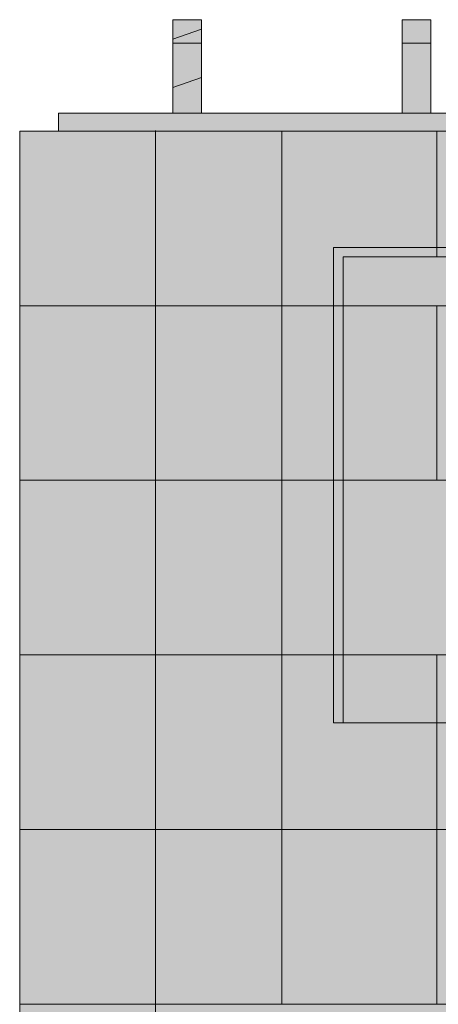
# Model space of a CAD drawing. Header units: millimetres. Extents: x 17 to 413, y 4 to 292.
# Tile 5 of 43: x 124 to 135, y 110 to 136. Entities that reach past the tile are written whole.
import ezdxf

# ---------------------------------------------------------------- set-up
doc = ezdxf.new("R2010")
doc.units = ezdxf.units.MM
for name, color, linetype in [('FILL-C_CFBB93', 7, 'Continuous'), ('FILL-C_D9C49A', 7, 'Continuous'), ('FILL-EPS', 7, 'Continuous'), ('FILL-LIGHT', 7, 'Continuous'), ('FILL-TIMBER', 7, 'Continuous'), ('LINE-C_2E8C94', 7, 'Continuous'), ('LINE-C_337880', 7, 'Continuous'), ('LINE-STEEL_GREY', 7, 'Continuous'), ('LINE-TIMBER_DK', 7, 'Continuous')]:
    doc.layers.add(name, color=color, linetype=linetype)

msp = doc.modelspace()

# ---------------------------------------------------------------- hatches: boundary and pattern name
at = {"layer": 'FILL-C_CFBB93', "true_color": 0xcfbb93}
h = msp.add_hatch(color=256, dxfattribs=at)
h.dxf.hatch_style = 1
h.paths.add_polyline_path([(127.767, 134.244), (127.767, 135.509), (128.517, 135.768), (128.517, 134.502)])
h = msp.add_hatch(color=256, dxfattribs=at)
h.dxf.hatch_style = 1
h.paths.add_polyline_path([(127.767, 135.509), (128.517, 135.768), (128.517, 134.502), (127.767, 134.244)])
at = {"layer": 'FILL-C_D9C49A', "true_color": 0xd9c49a}
h = msp.add_hatch(color=256, dxfattribs=at)
h.dxf.hatch_style = 1
h.paths.add_polyline_path([(127.767, 135.397), (127.767, 136.016), (128.517, 136.016), (128.517, 135.397)])
h = msp.add_hatch(color=256, dxfattribs=at)
h.dxf.hatch_style = 1
h.paths.add_polyline_path([(127.767, 136.016), (128.517, 136.016), (128.517, 135.397), (127.767, 135.397)])
h = msp.add_hatch(color=256, dxfattribs=at)
h.dxf.hatch_style = 1
h.paths.add_polyline_path([(133.767, 135.397), (133.767, 136.016), (134.517, 136.016), (134.517, 135.397)])
h = msp.add_hatch(color=256, dxfattribs=at)
h.dxf.hatch_style = 1
h.paths.add_polyline_path([(133.767, 136.016), (134.517, 136.016), (134.517, 135.397), (133.767, 135.397)])
at = {"layer": 'FILL-EPS', "true_color": 0xccffff}
h = msp.add_hatch(color=256, dxfattribs=at)
h.dxf.hatch_style = 1
h.paths.add_polyline_path([(123.755, 110.238), (123.755, 133.098), (127.311, 133.098), (127.313, 133.114), (127.313, 133.114), (127.313, 133.114), (127.313, 133.114), (127.313, 110.238), (127.311, 110.238), (123.755, 110.238), (123.755, 110.238)])
h = msp.add_hatch(color=256, dxfattribs=at)
h.dxf.hatch_style = 1
h.paths.add_polyline_path([(123.755, 133.098), (123.755, 133.098), (123.755, 133.098), (127.313, 133.098), (127.313, 110.238), (123.755, 110.238), (123.755, 133.098)])
h = msp.add_hatch(color=256, dxfattribs=at)
h.dxf.hatch_style = 1
h.paths.add_polyline_path([(123.755, 133.098), (127.311, 133.098), (127.311, 110.238), (127.311, 110.238), (127.311, 110.238), (123.755, 110.238)])
h = msp.add_hatch(color=256, dxfattribs=at)
h.dxf.hatch_style = 1
h.paths.add_polyline_path([(123.755, 110.238), (123.755, 133.098), (127.311, 133.098), (127.311, 110.238), (123.755, 110.238), (123.755, 110.238)])
h = msp.add_hatch(color=256, dxfattribs=at)
h.dxf.hatch_style = 1
h.paths.add_polyline_path([(123.755, 133.098), (127.311, 133.098), (127.313, 133.098), (127.313, 110.238), (127.313, 110.238), (127.313, 110.238), (127.313, 110.222), (127.313, 110.222), (127.313, 110.222), (127.313, 110.222), (127.311, 110.238), (123.755, 110.238)])
h = msp.add_hatch(color=256, dxfattribs=at)
h.dxf.hatch_style = 1
h.paths.add_polyline_path([(123.755, 110.238), (123.755, 133.098), (127.313, 133.098), (127.313, 133.098), (127.313, 133.098), (127.313, 133.098), (127.313, 110.238), (123.755, 110.238)])
h = msp.add_hatch(color=256, dxfattribs=at)
h.dxf.hatch_style = 1
h.paths.add_polyline_path([(127.298, 133.099), (127.298, 133.099), (127.298, 133.099), (127.298, 133.099), (127.298, 133.099), (127.298, 133.099), (127.298, 133.099), (127.298, 133.1), (127.313, 133.098)])
h = msp.add_hatch(color=256, dxfattribs=at)
h.dxf.hatch_style = 1
h.paths.add_polyline_path([(127.298, 133.099), (127.298, 133.099), (127.298, 133.099), (127.298, 133.099), (127.298, 133.099), (127.298, 133.099), (127.298, 133.099), (127.298, 133.099), (127.298, 133.099), (127.298, 133.1), (127.313, 133.098)])
h = msp.add_hatch(color=256, dxfattribs=at)
h.dxf.hatch_style = 1
h.paths.add_polyline_path([(127.313, 133.098), (198.686, 133.098), (198.686, 110.238), (127.313, 110.238)])
h.paths.add_polyline_path([(183.12, 129.805), (183.12, 119.132), (190.125, 119.132), (190.125, 129.805)], flags=0)
h.paths.add_polyline_path([(159.22, 129.805), (159.22, 117.608), (169.025, 117.608), (169.025, 129.805)], flags=0)
h.paths.add_polyline_path([(142.025, 129.805), (132.22, 129.805), (132.22, 117.608), (142.025, 117.608)], flags=0)
h = msp.add_hatch(color=256, dxfattribs=at)
h.dxf.hatch_style = 1
h.paths.add_polyline_path([(127.313, 110.238), (127.313, 133.098), (198.686, 133.098), (198.686, 110.238)])
h.paths.add_polyline_path([(190.375, 119.132), (190.375, 130.055), (182.87, 130.055), (182.87, 119.132)], flags=0)
h.paths.add_polyline_path([(158.97, 117.608), (169.275, 117.608), (169.275, 130.055), (158.97, 130.055)], flags=0)
h.paths.add_polyline_path([(142.275, 130.055), (131.97, 130.055), (131.97, 117.608), (142.275, 117.608)], flags=0)
h = msp.add_hatch(color=256, dxfattribs=at)
h.dxf.hatch_style = 1
h.paths.add_polyline_path([(127.313, 133.098), (198.686, 133.098), (198.686, 110.238), (127.313, 110.238)])
h.paths.add_polyline_path([(180.08, 130.055), (180.08, 117.608), (190.385, 117.608), (190.385, 130.055)], flags=0)
h.paths.add_polyline_path([(163.75, 130.055), (163.75, 117.608), (171.255, 117.608), (171.255, 130.055)], flags=0)
h.paths.add_polyline_path([(135.625, 130.055), (135.625, 117.608), (154.38, 117.608), (154.38, 130.055)], flags=0)
h = msp.add_hatch(color=256, dxfattribs=at)
h.dxf.hatch_style = 1
h.paths.add_polyline_path([(127.313, 133.098), (198.686, 133.098), (198.686, 110.238), (127.313, 110.238)])
h.paths.add_polyline_path([(190.135, 117.608), (190.135, 129.805), (180.33, 129.805), (180.33, 117.608)], flags=0)
h.paths.add_polyline_path([(164, 117.608), (171.005, 117.608), (171.005, 129.805), (164, 129.805)], flags=0)
h.paths.add_polyline_path([(154.13, 129.805), (135.875, 129.805), (135.875, 117.608), (154.13, 117.608)], flags=0)
h = msp.add_hatch(color=256, dxfattribs=at)
h.dxf.hatch_style = 1
h.paths.add_polyline_path([(131.97, 130.055), (142.275, 130.055), (142.275, 117.608), (142.025, 117.608), (142.025, 129.805), (132.22, 129.805), (132.22, 117.608), (131.97, 117.608)])
h = msp.add_hatch(color=256, dxfattribs=at)
h.dxf.hatch_style = 1
h.paths.add_polyline_path([(123.755, 82.806), (123.755, 82.806), (123.755, 82.806), (123.755, 110.238), (127.311, 110.238), (127.313, 110.254), (127.313, 110.254), (127.313, 82.806), (127.311, 82.806), (127.311, 82.806)])
h = msp.add_hatch(color=256, dxfattribs=at)
h.dxf.hatch_style = 1
h.paths.add_polyline_path([(123.755, 110.238), (123.755, 110.238), (123.755, 110.238), (127.313, 110.238), (127.313, 82.806), (127.313, 82.806), (123.755, 82.806)])
h = msp.add_hatch(color=256, dxfattribs=at)
h.dxf.hatch_style = 1
h.paths.add_polyline_path([(123.755, 110.238), (123.755, 110.238), (127.311, 110.238), (127.311, 82.806), (123.755, 82.806)])
h = msp.add_hatch(color=256, dxfattribs=at)
h.dxf.hatch_style = 1
h.paths.add_polyline_path([(123.755, 82.806), (123.755, 82.806), (123.755, 82.806), (123.755, 110.238), (127.311, 110.238), (127.311, 110.238), (127.311, 110.238), (127.311, 82.806)])
h = msp.add_hatch(color=256, dxfattribs=at)
h.dxf.hatch_style = 1
h.paths.add_polyline_path([(123.755, 110.238), (123.755, 110.238), (127.311, 110.238), (127.311, 110.238), (127.313, 110.238), (127.313, 82.806), (127.313, 82.806), (127.313, 82.806), (127.313, 82.79), (127.313, 82.79), (127.311, 82.806), (123.755, 82.806)])
h = msp.add_hatch(color=256, dxfattribs=at)
h.dxf.hatch_style = 1
h.paths.add_polyline_path([(123.755, 82.806), (123.755, 110.238), (127.313, 110.238), (127.313, 110.238), (127.313, 110.238), (127.313, 82.806)])
h = msp.add_hatch(color=256, dxfattribs=at)
h.dxf.hatch_style = 1
h.paths.add_polyline_path([(127.298, 110.24), (127.298, 110.24), (127.298, 110.24), (127.298, 110.24), (127.298, 110.24), (127.298, 110.24), (127.298, 110.24), (127.298, 110.241), (127.313, 110.238)])
h = msp.add_hatch(color=256, dxfattribs=at)
h.dxf.hatch_style = 1
h.paths.add_polyline_path([(127.298, 110.24), (127.298, 110.24), (127.298, 110.24), (127.298, 110.24), (127.298, 110.24), (127.298, 110.24), (127.298, 110.24), (127.313, 110.238), (127.298, 110.24)])
h = msp.add_hatch(color=256, dxfattribs=at)
h.dxf.hatch_style = 1
h.paths.add_polyline_path([(127.313, 110.238), (198.686, 110.238), (198.686, 82.806), (178.785, 82.806), (178.785, 103.897), (168.58, 103.897), (168.58, 82.806), (127.313, 82.806)])
h.paths.add_polyline_path([(185.37, 103.897), (185.37, 93.224), (192.375, 93.224), (192.375, 103.897)], flags=0)
h.paths.add_polyline_path([(134.745, 103.897), (134.745, 93.224), (153, 93.224), (153, 103.897)], flags=0)
h = msp.add_hatch(color=256, dxfattribs=at)
h.dxf.hatch_style = 1
h.paths.add_polyline_path([(127.313, 82.806), (127.313, 110.238), (198.686, 110.238), (198.686, 82.806), (179.035, 82.806), (179.035, 104.147), (168.33, 104.147), (168.33, 82.806)])
h.paths.add_polyline_path([(192.625, 104.147), (185.12, 104.147), (185.12, 93.224), (192.625, 93.224)], flags=0)
h.paths.add_polyline_path([(153.25, 104.147), (134.495, 104.147), (134.495, 93.224), (153.25, 93.224)], flags=0)
h = msp.add_hatch(color=256, dxfattribs=at)
h.dxf.hatch_style = 1
h.paths.add_polyline_path([(127.313, 110.238), (198.686, 110.238), (198.686, 82.806), (190.29, 82.806), (190.29, 104.147), (179.585, 104.147), (179.585, 82.806), (127.313, 82.806)])
h.paths.add_polyline_path([(163.75, 104.147), (163.75, 90.176), (171.255, 90.176), (171.255, 104.147)], flags=0)
h.paths.add_polyline_path([(135.625, 104.147), (135.625, 90.176), (154.38, 90.176), (154.38, 104.147)], flags=0)
h = msp.add_hatch(color=256, dxfattribs=at)
h.dxf.hatch_style = 1
h.paths.add_polyline_path([(127.313, 82.806), (127.313, 110.238), (198.686, 110.238), (198.686, 82.806), (190.04, 82.806), (190.04, 103.897), (179.835, 103.897), (179.835, 82.806)])
h.paths.add_polyline_path([(164, 90.176), (171.005, 90.176), (171.005, 103.897), (164, 103.897)], flags=0)
h.paths.add_polyline_path([(154.13, 103.897), (135.875, 103.897), (135.875, 90.176), (154.13, 90.176)], flags=0)
at = {"layer": 'FILL-LIGHT', "true_color": 0xd9d9d9}
h = msp.add_hatch(color=256, dxfattribs=at)
h.dxf.hatch_style = 1
h.paths.add_polyline_path([(124.771, 133.098), (124.771, 133.566), (201.229, 133.566), (201.229, 133.098)])
h = msp.add_hatch(color=256, dxfattribs=at)
h.dxf.hatch_style = 1
h.paths.add_polyline_path([(124.771, 133.566), (124.771, 133.566), (199.729, 133.566), (199.729, 133.566), (201.229, 133.566), (201.229, 133.566), (201.229, 133.098), (126.271, 133.098), (126.271, 133.098), (124.771, 133.098), (124.771, 133.098)])
h = msp.add_hatch(color=256, dxfattribs=at)
h.dxf.hatch_style = 1
h.paths.add_polyline_path([(124.771, 133.098), (124.771, 133.566), (126.271, 133.566), (126.271, 133.566), (201.229, 133.566), (201.229, 133.098), (199.729, 133.098), (199.729, 133.098), (124.771, 133.098)])
h = msp.add_hatch(color=256, dxfattribs=at)
h.dxf.hatch_style = 1
h.paths.add_polyline_path([(124.771, 133.098), (124.771, 133.566), (201.229, 133.566), (201.229, 133.566), (201.229, 133.098), (124.771, 133.098)])
at = {"layer": 'FILL-TIMBER', "true_color": 0xedd6a8}
h = msp.add_hatch(color=256, dxfattribs=at)
h.dxf.hatch_style = 1
h.paths.add_polyline_path([(127.767, 136.016), (127.767, 136.016), (128.517, 136.016), (128.517, 134.502), (128.517, 134.502), (128.517, 134.502), (128.517, 134.502), (127.767, 134.244)])
h = msp.add_hatch(color=256, dxfattribs=at)
h.dxf.hatch_style = 1
h.paths.add_polyline_path([(127.767, 136.016), (127.767, 136.016), (128.517, 136.016), (128.517, 135.768), (128.517, 135.768), (128.517, 135.768), (128.517, 135.768), (127.767, 135.509)])
h = msp.add_hatch(color=256, dxfattribs=at)
h.dxf.hatch_style = 1
h.paths.add_polyline_path([(127.767, 136.016), (127.767, 136.016), (128.517, 136.016), (128.517, 135.768), (128.517, 135.768), (128.517, 135.768), (128.517, 135.768), (127.767, 135.509)])
h = msp.add_hatch(color=256, dxfattribs=at)
h.dxf.hatch_style = 1
h.paths.add_polyline_path([(127.767, 136.016), (127.767, 136.016), (128.517, 136.016), (128.517, 134.502), (128.517, 134.502), (128.517, 134.502), (128.517, 134.502), (127.767, 134.244)])
h = msp.add_hatch(color=256, dxfattribs=at)
h.dxf.hatch_style = 1
h.paths.add_polyline_path([(127.767, 135.397), (128.517, 135.397), (128.517, 133.566), (127.767, 133.566)])
h = msp.add_hatch(color=256, dxfattribs=at)
h.dxf.hatch_style = 1
h.paths.add_polyline_path([(127.767, 133.566), (127.767, 135.397), (128.517, 135.397), (128.517, 133.566)])
h = msp.add_hatch(color=256, dxfattribs=at)
h.dxf.hatch_style = 1
h.paths.add_polyline_path([(133.767, 135.397), (134.517, 135.397), (134.517, 133.566), (133.767, 133.566)])
h = msp.add_hatch(color=256, dxfattribs=at)
h.dxf.hatch_style = 1
h.paths.add_polyline_path([(133.767, 133.566), (133.767, 135.397), (134.517, 135.397), (134.517, 133.566)])

# ---------------------------------------------------------------- linework, layer by layer
at = {"layer": 'LINE-C_2E8C94', "lineweight": 5}
for points in [[(123.755, 110.238), (123.755, 133.098), (127.311, 133.098), (127.313, 133.114), (127.313, 133.114), (127.313, 133.114), (127.313, 133.114), (127.313, 110.238), (127.311, 110.238), (123.755, 110.238), (123.755, 110.238)], [(123.755, 133.098), (123.755, 133.098), (123.755, 133.098), (127.313, 133.098), (127.313, 110.238), (123.755, 110.238), (123.755, 133.098)], [(123.755, 133.098), (127.311, 133.098), (127.311, 110.238), (127.311, 110.238), (127.311, 110.238), (123.755, 110.238)], [(123.755, 110.238), (123.755, 133.098), (127.311, 133.098), (127.311, 110.238), (123.755, 110.238), (123.755, 110.238)], [(123.755, 133.098), (127.311, 133.098), (127.313, 133.098), (127.313, 110.238), (127.313, 110.238), (127.313, 110.238), (127.313, 110.222), (127.313, 110.222), (127.313, 110.222), (127.313, 110.222), (127.311, 110.238), (123.755, 110.238)], [(123.755, 110.238), (123.755, 133.098), (127.313, 133.098), (127.313, 133.098), (127.313, 133.098), (127.313, 133.098), (127.313, 110.238), (123.755, 110.238)], [(127.298, 133.099), (127.298, 133.099), (127.298, 133.099), (127.298, 133.099), (127.298, 133.099), (127.298, 133.099), (127.298, 133.099), (127.298, 133.1), (127.313, 133.098)], [(127.298, 133.099), (127.298, 133.099), (127.298, 133.099), (127.298, 133.099), (127.298, 133.099), (127.298, 133.099), (127.298, 133.099), (127.298, 133.099), (127.298, 133.099), (127.298, 133.1), (127.313, 133.098)], [(127.313, 133.098), (198.686, 133.098), (198.686, 110.238), (127.313, 110.238)], [(127.313, 110.238), (127.313, 133.098), (198.686, 133.098), (198.686, 110.238)], [(127.313, 133.098), (198.686, 133.098), (198.686, 110.238), (127.313, 110.238)], [(127.313, 133.098), (198.686, 133.098), (198.686, 110.238), (127.313, 110.238)], [(131.97, 130.055), (142.275, 130.055), (142.275, 117.608), (142.025, 117.608), (142.025, 129.805), (132.22, 129.805), (132.22, 117.608), (131.97, 117.608)], [(142.275, 130.055), (131.97, 130.055), (131.97, 117.608), (142.275, 117.608)], [(142.025, 129.805), (132.22, 129.805), (132.22, 117.608), (142.025, 117.608)], [(123.755, 82.806), (123.755, 82.806), (123.755, 82.806), (123.755, 110.238), (127.311, 110.238), (127.313, 110.254), (127.313, 110.254), (127.313, 82.806), (127.311, 82.806), (127.311, 82.806)], [(123.755, 110.238), (123.755, 110.238), (123.755, 110.238), (127.313, 110.238), (127.313, 82.806), (127.313, 82.806), (123.755, 82.806)], [(123.755, 110.238), (123.755, 110.238), (127.311, 110.238), (127.311, 82.806), (123.755, 82.806)], [(123.755, 82.806), (123.755, 82.806), (123.755, 82.806), (123.755, 110.238), (127.311, 110.238), (127.311, 110.238), (127.311, 110.238), (127.311, 82.806)], [(123.755, 110.238), (123.755, 110.238), (127.311, 110.238), (127.311, 110.238), (127.313, 110.238), (127.313, 82.806), (127.313, 82.806), (127.313, 82.806), (127.313, 82.79), (127.313, 82.79), (127.311, 82.806), (123.755, 82.806)], [(123.755, 82.806), (123.755, 110.238), (127.313, 110.238), (127.313, 110.238), (127.313, 110.238), (127.313, 82.806)], [(127.298, 110.24), (127.298, 110.24), (127.298, 110.24), (127.298, 110.24), (127.298, 110.24), (127.298, 110.24), (127.298, 110.24), (127.298, 110.241), (127.313, 110.238)], [(127.298, 110.24), (127.298, 110.24), (127.298, 110.24), (127.298, 110.24), (127.298, 110.24), (127.298, 110.24), (127.298, 110.24), (127.313, 110.238), (127.298, 110.24)], [(127.313, 110.238), (198.686, 110.238), (198.686, 82.806), (178.785, 82.806), (178.785, 103.897), (168.58, 103.897), (168.58, 82.806), (127.313, 82.806)], [(127.313, 82.806), (127.313, 110.238), (198.686, 110.238), (198.686, 82.806), (179.035, 82.806), (179.035, 104.147), (168.33, 104.147), (168.33, 82.806)], [(127.313, 110.238), (198.686, 110.238), (198.686, 82.806), (190.29, 82.806), (190.29, 104.147), (179.585, 104.147), (179.585, 82.806), (127.313, 82.806)], [(127.313, 82.806), (127.313, 110.238), (198.686, 110.238), (198.686, 82.806), (190.04, 82.806), (190.04, 103.897), (179.835, 103.897), (179.835, 82.806)]]:
    msp.add_lwpolyline(points, close=True, dxfattribs=at)
at = {"layer": 'LINE-C_337880', "lineweight": 5}
for p, q in [((130.613, 128.526), (130.613, 133.088)), ((130.613, 128.526), (130.613, 133.088)), ((134.677, 129.815), (134.677, 133.088)), ((134.677, 130.065), (134.677, 133.088)), ((134.677, 129.815), (134.677, 130.045)), ((123.765, 128.526), (127.303, 128.526)), ((123.765, 128.526), (127.303, 128.526)), ((123.765, 128.526), (127.301, 128.526)), ((123.765, 128.526), (127.301, 128.526)), ((123.765, 128.526), (127.303, 128.526)), ((123.765, 128.526), (127.303, 128.526)), ((127.323, 128.526), (130.613, 128.526)), ((127.323, 128.526), (130.613, 128.526)), ((127.323, 128.526), (130.613, 128.526)), ((127.323, 128.526), (130.613, 128.526)), ((130.613, 123.954), (130.613, 128.526)), ((130.613, 128.526), (132.21, 128.526)), ((130.613, 123.954), (130.613, 128.526)), ((130.613, 128.526), (131.96, 128.526)), ((130.613, 128.526), (134.677, 128.526)), ((130.613, 128.526), (134.677, 128.526)), ((131.98, 128.526), (132.21, 128.526)), ((134.677, 123.954), (134.677, 128.526)), ((134.677, 128.526), (135.615, 128.526)), ((134.677, 123.954), (134.677, 128.526)), ((134.677, 128.526), (135.865, 128.526)), ((123.765, 123.954), (127.303, 123.954)), ((123.765, 123.954), (127.303, 123.954)), ((123.765, 123.954), (127.301, 123.954)), ((123.765, 123.954), (127.301, 123.954)), ((123.765, 123.954), (127.303, 123.954)), ((123.765, 123.954), (127.303, 123.954)), ((127.323, 123.954), (130.613, 123.954)), ((127.323, 123.954), (130.613, 123.954)), ((127.323, 123.954), (130.613, 123.954)), ((127.323, 123.954), (130.613, 123.954)), ((130.613, 123.954), (132.21, 123.954)), ((130.613, 123.954), (131.96, 123.954)), ((130.613, 119.382), (130.613, 123.954)), ((130.613, 123.954), (134.677, 123.954)), ((130.613, 119.382), (130.613, 123.954)), ((130.613, 123.954), (134.677, 123.954)), ((131.98, 123.954), (132.21, 123.954)), ((134.677, 123.954), (135.615, 123.954)), ((134.677, 123.954), (135.865, 123.954)), ((123.765, 119.382), (127.303, 119.382)), ((123.765, 119.382), (127.303, 119.382)), ((123.765, 119.382), (127.301, 119.382)), ((123.765, 119.382), (127.301, 119.382)), ((123.765, 119.382), (127.303, 119.382)), ((123.765, 119.382), (127.303, 119.382)), ((127.323, 119.382), (130.613, 119.382)), ((127.323, 119.382), (130.613, 119.382)), ((127.323, 119.382), (130.613, 119.382)), ((127.323, 119.382), (130.613, 119.382)), ((130.613, 114.81), (130.613, 119.382)), ((130.613, 119.382), (132.21, 119.382)), ((130.613, 114.81), (130.613, 119.382)), ((130.613, 119.382), (131.96, 119.382)), ((130.613, 119.382), (134.677, 119.382)), ((130.613, 119.382), (134.677, 119.382)), ((131.98, 119.382), (132.21, 119.382)), ((134.677, 114.81), (134.677, 119.382)), ((134.677, 119.382), (135.615, 119.382)), ((134.677, 114.81), (134.677, 119.382)), ((134.677, 119.382), (135.865, 119.382)), ((123.765, 114.81), (127.303, 114.81)), ((123.765, 114.81), (127.303, 114.81)), ((123.765, 114.81), (127.301, 114.81)), ((123.765, 114.81), (127.301, 114.81)), ((123.765, 114.81), (127.303, 114.81)), ((123.765, 114.81), (127.303, 114.81)), ((127.323, 114.81), (130.613, 114.81)), ((127.323, 114.81), (130.613, 114.81)), ((127.323, 114.81), (130.613, 114.81)), ((127.323, 114.81), (130.613, 114.81)), ((130.613, 114.81), (134.677, 114.81)), ((130.613, 114.81), (134.677, 114.81)), ((130.613, 110.248), (130.613, 114.81)), ((130.613, 114.81), (134.677, 114.81)), ((130.613, 110.248), (130.613, 114.81)), ((130.613, 114.81), (134.677, 114.81)), ((134.677, 110.248), (134.677, 114.81)), ((134.677, 114.81), (154.997, 114.81)), ((134.677, 110.248), (134.677, 114.81)), ((134.677, 114.81), (154.997, 114.81)), ((134.677, 114.81), (146.571, 114.81)), ((134.677, 114.81), (146.571, 114.81))]:
    msp.add_line(p, q, dxfattribs=at)
at = {"layer": 'LINE-STEEL_GREY', "lineweight": 5}
for points in [[(124.771, 133.098), (124.771, 133.566), (201.229, 133.566), (201.229, 133.098)], [(124.771, 133.566), (124.771, 133.566), (199.729, 133.566), (199.729, 133.566), (201.229, 133.566), (201.229, 133.566), (201.229, 133.098), (126.271, 133.098), (126.271, 133.098), (124.771, 133.098), (124.771, 133.098)], [(124.771, 133.098), (124.771, 133.566), (126.271, 133.566), (126.271, 133.566), (201.229, 133.566), (201.229, 133.098), (199.729, 133.098), (199.729, 133.098), (124.771, 133.098)], [(124.771, 133.098), (124.771, 133.566), (201.229, 133.566), (201.229, 133.566), (201.229, 133.098), (124.771, 133.098)]]:
    msp.add_lwpolyline(points, close=True, dxfattribs=at)
at = {"layer": 'LINE-TIMBER_DK', "lineweight": 5}
for points in [[(127.767, 135.397), (127.767, 136.016), (128.517, 136.016), (128.517, 135.397)], [(127.767, 136.016), (127.767, 136.016), (128.517, 136.016), (128.517, 134.502), (128.517, 134.502), (128.517, 134.502), (128.517, 134.502), (127.767, 134.244)], [(127.767, 136.016), (127.767, 136.016), (128.517, 136.016), (128.517, 135.768), (128.517, 135.768), (128.517, 135.768), (128.517, 135.768), (127.767, 135.509)], [(127.767, 136.016), (127.767, 136.016), (128.517, 136.016), (128.517, 135.768), (128.517, 135.768), (128.517, 135.768), (128.517, 135.768), (127.767, 135.509)], [(127.767, 136.016), (127.767, 136.016), (128.517, 136.016), (128.517, 134.502), (128.517, 134.502), (128.517, 134.502), (128.517, 134.502), (127.767, 134.244)], [(127.767, 136.016), (128.517, 136.016), (128.517, 135.397), (127.767, 135.397)], [(133.767, 135.397), (133.767, 136.016), (134.517, 136.016), (134.517, 135.397)], [(133.767, 136.016), (134.517, 136.016), (134.517, 135.397), (133.767, 135.397)], [(127.767, 134.244), (127.767, 135.509), (128.517, 135.768), (128.517, 134.502)], [(127.767, 135.509), (128.517, 135.768), (128.517, 134.502), (127.767, 134.244)], [(127.767, 135.397), (128.517, 135.397), (128.517, 133.566), (127.767, 133.566)], [(127.767, 133.566), (127.767, 135.397), (128.517, 135.397), (128.517, 133.566)], [(133.767, 135.397), (134.517, 135.397), (134.517, 133.566), (133.767, 133.566)], [(133.767, 133.566), (133.767, 135.397), (134.517, 135.397), (134.517, 133.566)]]:
    msp.add_lwpolyline(points, close=True, dxfattribs=at)

doc.saveas('drawing.dxf')
